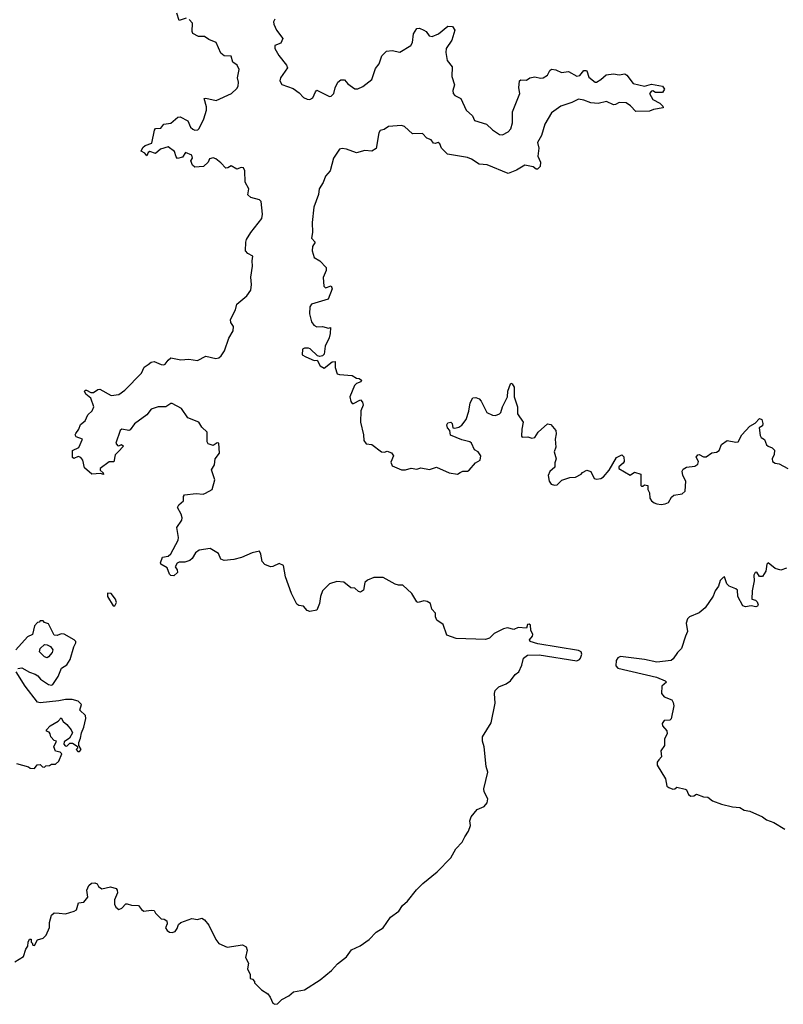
# Model space of a CAD drawing. Extents: x 2551545 to 2886624, y 315747 to 489036.
# Tile 50 of 119: x 2626609 to 2632044, y 360602 to 367610. Entities that reach past the tile are written whole.
import ezdxf

# ---------------------------------------------------------------- set-up
doc = ezdxf.new("R2010")
doc.units = 0

msp = doc.modelspace()

# ---------------------------------------------------------------- linework, layer by layer
at = {"layer": '0CON10XD'}
for points in [[(2627795, 367620), (2627744.2, 367605), (2627728.5, 367655)], [(2628521.9, 363585), (2628500, 363645), (2628485.8, 363725.8), (2628455, 363740), (2628411.7, 363718.3), (2628395, 363716), (2628353, 363733), (2628334.3, 363754.3), (2628326.1, 363806.1), (2628315, 363826.2), (2628264.2, 363815.8), (2628188.8, 363781.2), (2628132.4, 363767.6), (2628065, 363760.8), (2628040.9, 363770.9), (2628025, 363810), (2627965, 363846.7), (2627886.7, 363835), (2627860.8, 363815), (2627836.1, 363773.9), (2627820.2, 363759.8), (2627785, 363747.8), (2627745, 363747.5), (2627728.8, 363741.2), (2627716.7, 363715), (2627730, 363695), (2627732.5, 363675), (2627705, 363651.2), (2627685, 363654), (2627675, 363664), (2627657.6, 363707.6), (2627614.1, 363734.1), (2627610.9, 363745), (2627625, 363783.8), (2627665, 363791.9), (2627685, 363808.9), (2627735.9, 363905), (2627738.6, 363925), (2627727.9, 363995), (2627762.5, 364047.5), (2627765.3, 364065), (2627758.9, 364091.1), (2627732.3, 364137.7), (2627742.3, 364157.7), (2627773.8, 364185), (2627774.4, 364215.5), (2627781.7, 364228.3), (2627865, 364237.5), (2627915, 364233.3), (2627930.7, 364239.3), (2627978.8, 364265), (2627998, 364335), (2627974, 364405), (2627995, 364442.5), (2628001.2, 364485), (2628030.8, 364525), (2628027.5, 364595), (2628015, 364597.5), (2627985, 364580), (2627950.5, 364590.4), (2627943.8, 364605), (2627943.3, 364675), (2627905, 364710), (2627885, 364746.2), (2627805, 364776), (2627761.2, 364841.2), (2627695, 364877.5), (2627685, 364877.5), (2627650, 364855), (2627595, 364853.8), (2627545, 364836.7), (2627513.5, 364796.5), (2627427.3, 364732.7), (2627395, 364691.2), (2627385, 364686.2), (2627335, 364696.2), (2627325, 364686.7), (2627293.8, 364595), (2627305, 364580), (2627315, 364577.5), (2627333.6, 364586.4), (2627348.8, 364575), (2627308.8, 364535), (2627288.3, 364511.7), (2627278.3, 364461.7), (2627245, 364462.5), (2627182, 364415), (2627182.5, 364402.5), (2627202.5, 364385), (2627205, 364372.5), (2627185, 364380), (2627122.5, 364375), (2627070.8, 364420.8), (2627058.5, 364475), (2627045, 364492.9), (2627025, 364500.8), (2626995, 364486.7), (2626985, 364492.5), (2626986, 364544), (2627030.6, 364565), (2627056.7, 364625), (2627011.1, 364641.1), (2627004.4, 364654.4), (2627007.5, 364665), (2627030, 364695), (2627042.5, 364727.5), (2627076.1, 364753.9), (2627093.8, 364796.2), (2627125, 364826), (2627137.8, 364855), (2627115, 364916.7), (2627078.8, 364945), (2627070, 364965), (2627076.4, 364973.6), (2627085, 364974), (2627115, 364957.1), (2627134.3, 364955.7), (2627165, 364977.1), (2627179.7, 364979.7), (2627260, 364935), (2627315, 364942.3), (2627358.3, 364971.7), (2627475.8, 365094.3), (2627495, 365136.7), (2627522.5, 365155), (2627545, 365172.9), (2627565, 365176.9), (2627615, 365155.8), (2627635, 365154.2), (2627645, 365158), (2627665, 365187.5), (2627685, 365202.2), (2627755, 365189.2), (2627813.1, 365193.1), (2627875, 365184.5), (2627934.5, 365215.5), (2628005, 365198.6), (2628026.4, 365203.6), (2628042.2, 365217.8), (2628066.4, 365253.6), (2628096.7, 365343.2), (2628129.3, 365395), (2628130, 365425), (2628112.1, 365455), (2628109.3, 365475), (2628144.8, 365545.2), (2628153.9, 365586.1), (2628225.7, 365644.3), (2628253.4, 365685), (2628258.4, 365725), (2628253.4, 365776.6), (2628265.7, 365855), (2628262.7, 365892.7), (2628267.7, 365927.7), (2628233.8, 365945), (2628216.7, 365965), (2628218.1, 366025), (2628223.5, 366045), (2628254.4, 366095), (2628331.4, 366195), (2628338.1, 366225), (2628328.8, 366315), (2628315, 366326.7), (2628255, 366343.3), (2628232.3, 366362.3), (2628240, 366405), (2628213.6, 366453.6), (2628211.2, 366535), (2628202.5, 366555), (2628185, 366557.5), (2628155, 366546.7), (2628115, 366570), (2628090, 366555), (2628075, 366553.3), (2628041.7, 366591.7), (2628005, 366620), (2627985, 366626.7), (2627960.7, 366619.3), (2627950, 366595), (2627916.7, 366565), (2627855, 366560.8), (2627840, 366575), (2627827.5, 366605), (2627838.8, 366625), (2627833.3, 366645), (2627790, 366665), (2627768.1, 366631.9), (2627732, 366622), (2627722.7, 366632.7), (2627710.8, 366670.8), (2627665, 366703.8), (2627612.1, 366687.9), (2627575, 366657.5), (2627535, 366672.5), (2627522.5, 366665), (2627515, 366640), (2627499.3, 366659.3), (2627473.9, 366673.9), (2627485, 366700), (2627501.2, 366715), (2627548.8, 366731.2), (2627567.4, 366822.6), (2627575, 366834.2), (2627613.3, 366836.7), (2627635, 366865.5), (2627685, 366872.3), (2627735, 366915.6), (2627751.4, 366918.6), (2627805, 366890.8), (2627825.8, 366845.8), (2627841.1, 366831.1), (2627855, 366824.4), (2627875.8, 366825), (2627886.7, 366835), (2627920.5, 366905), (2627938.9, 366965), (2627938.8, 366988.8), (2627921.7, 367048.3), (2627935, 367050.8), (2628006.3, 367033.7), (2628115.6, 367085), (2628155, 367119.2), (2628165, 367136.7), (2628167.5, 367165), (2628158.9, 367195), (2628170.4, 367255), (2628157.1, 367287.1), (2628125, 367306.7), (2628115, 367350), (2628065, 367351.4), (2628041.2, 367371.2), (2628006.4, 367446.4), (2627955, 367468.8), (2627925, 367490), (2627880.9, 367490.9), (2627841.5, 367511.5), (2627835.7, 367525), (2627838, 367585), (2627815, 367610)], [(2628425, 367612.9), (2628414.5, 367594.5), (2628416.8, 367576.8), (2628437.1, 367535), (2628481.4, 367475), (2628466.5, 367443.5), (2628425, 367425.5), (2628424.7, 367405), (2628454.2, 367354.2), (2628507.1, 367285), (2628513.9, 367266.1), (2628464.4, 367195), (2628461.4, 367175), (2628475, 367148.8), (2628555, 367120), (2628599.1, 367089.1), (2628630, 367055), (2628655, 367044.2), (2628675, 367042.5), (2628695.7, 367054.3), (2628713.9, 367096.1), (2628725, 367107.5), (2628815, 367062), (2628826.7, 367065), (2628843.8, 367085), (2628853.8, 367125), (2628872.5, 367165), (2628895, 367180.6), (2628920.9, 367180.9), (2628943.3, 367153.3), (2628995, 367118.1), (2629015, 367116.7), (2629050.8, 367135), (2629115.8, 367184.2), (2629142.4, 367262.4), (2629166.9, 367295), (2629186.8, 367353.2), (2629220.8, 367385), (2629259.7, 367389.7), (2629315, 367379.2), (2629391.9, 367425), (2629405, 367446.7), (2629412, 367508), (2629435, 367547.1), (2629455, 367548.5), (2629485.9, 367535.9), (2629501.1, 367525), (2629522.2, 367495), (2629545, 367489.3), (2629590.5, 367509.5), (2629655, 367562.5), (2629690, 367560), (2629705.8, 367535), (2629683.8, 367465), (2629645.4, 367405), (2629641.1, 367375), (2629650.3, 367320.3), (2629686.9, 367275), (2629684.1, 367204.1), (2629704.7, 367145), (2629692.9, 367105), (2629695, 367083.3), (2629705, 367069.2), (2629749.8, 367049.8), (2629785.6, 366965.6), (2629832.5, 366925), (2629845, 366892), (2629931.2, 366865), (2629974.2, 366825), (2630025, 366793.1), (2630045, 366790), (2630085, 366810.8), (2630105, 366833.8), (2630117.1, 366875), (2630115.3, 366954.7), (2630167.5, 367085), (2630161.9, 367125), (2630166.2, 367175), (2630175, 367180.8), (2630215, 367179.2), (2630240, 367195), (2630275, 367201.9), (2630315, 367193.5), (2630335, 367195.6), (2630365, 367214.3), (2630381.1, 367248.9), (2630395, 367257.8), (2630425, 367252.5), (2630465, 367233.8), (2630515, 367241.2), (2630575, 367208.6), (2630595, 367213.3), (2630625, 367247.1), (2630638.9, 367248.9), (2630645.8, 367245), (2630660.1, 367200.1), (2630705, 367165.8), (2630715, 367165.8), (2630746, 367184), (2630782.5, 367217.5), (2630835.4, 367225.4), (2630875, 367216.9), (2630915, 367224.4), (2630930.8, 367215), (2630974.3, 367154.3), (2631055, 367137.5), (2631105, 367150), (2631185, 367136.2), (2631197.5, 367115), (2631185, 367092.5), (2631135, 367092.5), (2631115, 367102.5), (2631105, 367100), (2631092.5, 367085), (2631115, 367042.5), (2631166, 367016), (2631187.5, 366995), (2631188.3, 366981.7), (2631118.8, 366971.2), (2631091.7, 366958.3), (2630995, 366956.2), (2630956.8, 366996.8), (2630925, 367017.5), (2630875, 367021.2), (2630848.8, 367005), (2630835, 367003.5), (2630785, 367027.1), (2630725, 367012.9), (2630675, 367018.6), (2630625, 367037.5), (2630585, 367043.1), (2630539.2, 367020.8), (2630461.4, 366995), (2630393, 366947), (2630346.7, 366865), (2630323.8, 366785), (2630295.3, 366735), (2630303.5, 366695), (2630297.6, 366637.6), (2630316, 366595), (2630314.3, 366565), (2630295, 366545.7), (2630285, 366545.7), (2630262.4, 366562.4), (2630205, 366574.6), (2630145, 366538.8)], [(2630145, 366538.8), (2630085, 366515.5), (2629935, 366576), (2629880.2, 366580.2), (2629825, 366617.5), (2629795, 366629.2), (2629653.1, 366653.1), (2629610, 366695), (2629598.8, 366725), (2629586.7, 366735), (2629565, 366727.5), (2629555, 366730), (2629536.7, 366755), (2629506.4, 366766.4), (2629475, 366800), (2629405, 366798), (2629348.8, 366848.8), (2629326.1, 366856.1), (2629235, 366850), (2629202, 366828), (2629175, 366821.8), (2629165.4, 366805), (2629146.1, 366693.9), (2629115, 366672.9), (2629065, 366679.6), (2629005, 366662.5), (2628935, 366687.8), (2628905, 366692.9), (2628885, 366688.6), (2628842.7, 366625), (2628818.2, 366535), (2628785, 366495.5), (2628768, 366452), (2628740, 366405), (2628734.5, 366365), (2628701.8, 366275), (2628690.3, 366165), (2628693.6, 366095), (2628685.8, 366055.8), (2628711.2, 366025), (2628693.8, 365996.2), (2628689.5, 365965), (2628705, 365916.7), (2628744.2, 365894.2), (2628791.2, 365845), (2628789.2, 365825), (2628769.2, 365775), (2628772.6, 365712.6), (2628785, 365702), (2628825, 365715.8), (2628834, 365695), (2628805, 365620), (2628685, 365585.7), (2628673.1, 365565), (2628671.5, 365515), (2628685, 365458.8), (2628702.5, 365435), (2628725, 365422.5), (2628765, 365426.7), (2628806.4, 365413.6), (2628820, 365420), (2628818.6, 365375), (2628811.2, 365345), (2628782.5, 365285), (2628775, 365230), (2628765, 365217.5), (2628745, 365212.5), (2628728.3, 365218.3), (2628676.1, 365266.1), (2628665, 365272.5), (2628635, 365272.5), (2628622.5, 365265), (2628620, 365225), (2628645, 365210), (2628705, 365183.3), (2628726.7, 365186.7), (2628746.7, 365145), (2628775, 365130), (2628832.5, 365175), (2628855, 365177.5), (2628853.3, 365135), (2628869.3, 365089.3), (2628885, 365083.3), (2628975, 365076.7), (2629005, 365057.5), (2629026.2, 365056.2), (2629042.5, 365045), (2629038, 365032), (2629005, 365020), (2628992.9, 365007.1), (2628958, 364925), (2628965, 364892.5), (2628975, 364878.8), (2628985, 364878), (2629033.6, 364903.6), (2629048.6, 364888.6), (2629054, 364865), (2629038, 364825), (2629033.8, 364745), (2629056.2, 364655), (2629058.8, 364615), (2629075, 364592), (2629115, 364586), (2629184.1, 364534.1), (2629205, 364531.2), (2629225, 364538.8), (2629256.4, 364526.4), (2629270, 364505), (2629250.5, 364459.6), (2629260, 364435), (2629326.4, 364406.4), (2629355, 364406.2), (2629395, 364418.8), (2629435, 364410.8), (2629465, 364420), (2629525, 364407.5), (2629575, 364424), (2629665, 364384), (2629725, 364374.3), (2629744.1, 364385.9), (2629763.9, 364396.1), (2629795, 364396.2), (2629807.5, 364402.5), (2629852.5, 364455), (2629886.4, 364473.6), (2629890, 364505), (2629873, 364533), (2629845, 364547.5), (2629823.8, 364595), (2629813.3, 364605), (2629755, 364619.2), (2629675, 364653.3), (2629670, 364685), (2629653.8, 364705), (2629648.8, 364725), (2629655, 364740), (2629677.5, 364745), (2629686.7, 364735), (2629692.5, 364705), (2629705, 364701.2), (2629735, 364708.6), (2629755, 364722.9), (2629785.6, 364765), (2629806.7, 364823.3), (2629816.2, 364883.8), (2629835, 364918.8), (2629855, 364920.8), (2629880.3, 364910.3), (2629894.4, 364894.4), (2629933.8, 364815), (2629975, 364793.8), (2629995, 364792), (2630025, 364804.3), (2630034.3, 364815), (2630045.5, 364855), (2630080.6, 364925), (2630083.3, 364965), (2630102.3, 365017.7), (2630105, 365022.5), (2630115, 365018.8), (2630128.9, 364995), (2630128.9, 364925), (2630152.3, 364855), (2630153.1, 364805), (2630191.4, 364745), (2630184, 364695), (2630180, 364645), (2630185, 364637.5), (2630225, 364641.2), (2630255, 364631.2), (2630275, 364636.7), (2630300, 364675), (2630365, 364732.9), (2630388.3, 364728.3), (2630424.4, 364685), (2630427.6, 364662.4), (2630419.4, 364625), (2630423.9, 364566.1), (2630412, 364535), (2630426.2, 364485), (2630416.7, 364455), (2630417.5, 364425), (2630382.5, 364395), (2630370, 364365), (2630376.7, 364325), (2630392.5, 364305), (2630415, 364296.7), (2630435, 364300), (2630468.3, 364331.7), (2630525, 364351.2), (2630565, 364353.8), (2630605.8, 364374.2), (2630615, 364386.7), (2630645, 364403.3), (2630673.9, 364393.9), (2630697.5, 364345), (2630715, 364338.8), (2630745, 364343.8), (2630765, 364356.7), (2630805, 364403.3), (2630855.8, 364494.2), (2630895, 364512.5), (2630909.2, 364499.2), (2630910.5, 364465), (2630905, 364452.5), (2630873.1, 364426.9), (2630874.2, 364415), (2630955, 364366.7), (2630985, 364388.8), (2631030, 364375), (2631030, 364295), (2631035, 364290), (2631045, 364290), (2631055, 364300), (2631080, 364295), (2631080, 364265), (2631091.7, 364241.7), (2631093.3, 364205), (2631106.7, 364185), (2631125, 364170), (2631144.1, 364164.1), (2631175, 364158.8), (2631203.3, 364163.3), (2631225.5, 364174.5), (2631248.7, 364211.3), (2631265, 364226), (2631325, 364234), (2631346.2, 364255), (2631350, 364325), (2631327.5, 364365), (2631322.9, 364397.1), (2631330, 364410), (2631355.3, 364424.6), (2631415, 364432.3), (2631435.6, 364445), (2631439.2, 364465), (2631422.9, 364495), (2631435, 364512), (2631445.9, 364515.9), (2631475, 364499.2), (2631495, 364499.4), (2631535, 364526), (2631567.5, 364532.5), (2631586.1, 364543.9), (2631604.5, 364585.5), (2631645, 364614.2), (2631705, 364602), (2631722.5, 364605), (2631747.8, 364655), (2631805, 364716.2), (2631843, 364737), (2631875, 364770), (2631890, 364765), (2631898.6, 364735), (2631895, 364720), (2631872.5, 364705), (2631880, 364650), (2631886.7, 364636.7), (2631910.7, 364620.7), (2631925, 364583.3), (2631935, 364573.3), (2631965, 364563.3), (2631980, 364545), (2631978.8, 364515), (2631963.3, 364485), (2631966.7, 364465), (2631985, 364454), (2632015, 364448), (2632076.7, 364415)], [(2632066.7, 363705), (2632025, 363692), (2631985, 363704.3), (2631935, 363743.8), (2631925.9, 363734.1), (2631920, 363685), (2631895, 363646.7), (2631875, 363646.7), (2631855, 363677.5), (2631843.3, 363675), (2631833.3, 363655), (2631836.2, 363615), (2631823.3, 363545), (2631820, 363485), (2631845, 363477.5), (2631857.1, 363467.1), (2631863.8, 363445), (2631860, 363435), (2631848.6, 363431.4), (2631815, 363437.1), (2631775, 363430), (2631755, 363438), (2631720.8, 363505), (2631718.7, 363548.7), (2631705, 363560), (2631658.3, 363578.3), (2631642, 363595), (2631625, 363643.3), (2631615, 363638.8), (2631595, 363619.2), (2631582, 363578), (2631558.6, 363545), (2631544.4, 363505.6), (2631487.2, 363422.8), (2631445, 363388.2), (2631375, 363358.9), (2631361.5, 363345), (2631353, 363315), (2631361.8, 363255), (2631347.3, 363222.7), (2631319.4, 363135), (2631290.6, 363105), (2631260.3, 363059.7), (2631245, 363049.4), (2631142.8, 363037.2), (2631055, 363056.5), (2630885, 363076.4), (2630865, 363068.2), (2630855, 363048), (2630851.9, 363011.9), (2630865, 362993.5), (2631140.5, 362930.5), (2631203.3, 362905), (2631212.5, 362895), (2631180, 362865), (2631176.7, 362815), (2631195, 362790), (2631249.5, 362769.6), (2631260.8, 362750.8), (2631264.3, 362725), (2631245, 362633.3), (2631235, 362623.3), (2631195, 362622.5), (2631180.7, 362599.3), (2631183.3, 362585), (2631215, 362547.5), (2631216.1, 362526.1), (2631197.8, 362492.2), (2631198.5, 362445), (2631172.1, 362405), (2631176.2, 362363.8), (2631158.2, 362341.8), (2631147.1, 362325), (2631146.9, 362305), (2631205, 362207.5), (2631214, 362155), (2631228, 362145), (2631256.8, 362133.2), (2631272.5, 362135), (2631285, 362146.7), (2631345, 362133.3), (2631355, 362127.5), (2631368.8, 362095), (2631385, 362084.4), (2631407.5, 362085), (2631425, 362097.5), (2631475, 362079.2), (2631505.8, 362075.8), (2631540.5, 362050.4), (2631605, 362026.2), (2631682.6, 362007.4), (2631733.2, 362003.2), (2631765, 361984.4), (2631805, 361977.2), (2631895, 361936.4), (2631924.8, 361914.8), (2631975.9, 361895.9), (2632055, 361848.7)], [(2626575, 360903.3), (2626635, 360942.5), (2626653.3, 360995), (2626667.5, 361015), (2626670, 361045), (2626680, 361065), (2626690, 361065), (2626690, 361045), (2626698.3, 361038.3), (2626701.7, 361021.7), (2626715, 361020), (2626735, 361060), (2626776.4, 361073.6), (2626797.5, 361095), (2626821.7, 361148.3), (2626821.2, 361185), (2626835, 361236.7), (2626855, 361252.5), (2626889.3, 361250.7), (2626935, 361246.7), (2626995.8, 361264.2), (2627012.5, 361275), (2627027, 361323), (2627065, 361330), (2627093.8, 361365), (2627086.7, 361415), (2627101.7, 361448.3), (2627120, 361465), (2627145, 361466.7), (2627159.3, 361459.3), (2627170.7, 361440.7), (2627193, 361423), (2627255, 361438.8), (2627295.9, 361425.9), (2627303.8, 361415), (2627306, 361395), (2627284, 361345), (2627283.9, 361313.9), (2627293.6, 361293.6), (2627315, 361277.5), (2627335, 361286.2), (2627365, 361316), (2627374.1, 361315.9), (2627405, 361306.7), (2627455, 361306.2), (2627475, 361277.5), (2627493.6, 361263.6), (2627545, 361272.5), (2627565, 361270), (2627575, 361250), (2627615, 361210), (2627637, 361207), (2627656.1, 361196.1), (2627658.8, 361175), (2627647.5, 361145), (2627658.3, 361128.3), (2627676.1, 361116.1), (2627695, 361113.3), (2627715, 361120), (2627729.5, 361140.4), (2627739.3, 361170.7), (2627756.4, 361183.6), (2627835, 361212), (2627875, 361204.5), (2627905, 361214.4), (2627925, 361202.9), (2627955.4, 361165.4), (2628005, 361063.3), (2628026.7, 361035), (2628085, 361008.8), (2628195, 361024.4), (2628220, 361010), (2628228.3, 360988.3), (2628216.7, 360935), (2628237.5, 360895), (2628230, 360855), (2628250, 360815), (2628250, 360785), (2628265, 360780), (2628280, 360765), (2628280, 360755), (2628330, 360705), (2628375, 360677.5), (2628392.7, 360652.7), (2628410.2, 360610.2), (2628425, 360601.9), (2628445, 360604.5), (2628475, 360636.2), (2628525, 360661.2), (2628558.6, 360691.4), (2628635, 360704.6), (2628748, 360775), (2628827.7, 360842.3), (2628869.9, 360890.1), (2628935, 360940), (2628970.9, 360989.1), (2629032.9, 361017.1), (2629097, 361063), (2629145, 361114.8), (2629195, 361145.2), (2629247, 361223), (2629306.4, 361263.6), (2629334.6, 361305.4), (2629369.2, 361335), (2629432.9, 361417.1), (2629478.3, 361461.7), (2629581.3, 361545), (2629676.6, 361643.4), (2629712.3, 361707.7), (2629758.9, 361755), (2629776.5, 361795), (2629804.2, 361835), (2629818.2, 361875), (2629812.1, 361907.9), (2629822.8, 361937.2), (2629865, 361987.8), (2629915, 362010.8), (2629935.6, 362035), (2629940.6, 362065), (2629915.4, 362115), (2629912.9, 362135), (2629941.8, 362255), (2629929.2, 362295), (2629915.4, 362435), (2629902.2, 362475), (2629902, 362505), (2629964, 362606), (2629993.1, 362745), (2629989.1, 362815), (2629993.6, 362835), (2630018.4, 362861.6), (2630072.3, 362882.3), (2630102.9, 362905), (2630135, 362950), (2630162.5, 362967.5), (2630183.8, 363015), (2630193.8, 363066.2), (2630224, 363086), (2630305, 363088), (2630575, 363047.3), (2630594.3, 363055), (2630600, 363065), (2630608.8, 363095), (2630605, 363110), (2630585, 363118.9), (2630297.8, 363167.8), (2630242.5, 363185), (2630237.5, 363195), (2630257.7, 363222.3), (2630260, 363235), (2630247.1, 363265), (2630245, 363301.2), (2630235, 363308.6), (2630223.8, 363305), (2630215, 363280), (2630157, 363283), (2630125, 363270), (2630081.7, 363281.7), (2630052.5, 363275), (2629985, 363240), (2629952.8, 363207.2), (2629925, 363197.5), (2629715, 363205.3), (2629649.3, 363229.3), (2629623.3, 363305), (2629577.5, 363335), (2629568.8, 363358.8), (2629568.1, 363385), (2629542.5, 363415), (2629532.5, 363455), (2629508.7, 363468.7), (2629485, 363473.1), (2629445, 363462), (2629435.8, 363465.8), (2629400, 363525), (2629335.6, 363585.6), (2629305, 363584.6), (2629282.1, 363592.1), (2629195, 363638.6), (2629130.2, 363639.8), (2629085, 363620), (2629065, 363603.8), (2629055, 363549.2), (2629035, 363535.5), (2629020, 363540), (2628995, 363564.2), (2628965, 363566), (2628915, 363605.6), (2628865, 363610.8), (2628815, 363594.2), (2628764.5, 363545), (2628749.5, 363505), (2628743.1, 363455), (2628723.8, 363406.2), (2628675, 363396.7), (2628655, 363404.3), (2628628.8, 363435), (2628595, 363440.6), (2628580.7, 363450.7), (2628542.4, 363525), (2628521.9, 363585)], [(2627285, 363437.5), (2627298.3, 363461.7), (2627292, 363485), (2627261.2, 363525), (2627235, 363528.6), (2627235, 363504.3), (2627275, 363437.5), (2627285, 363437.5)], [(2626595, 362992.5), (2626625, 362997.5), (2626680, 362965), (2626718.3, 362951.7), (2626739.3, 362939.3), (2626757.5, 362915), (2626815, 362877.5), (2626835, 362873.3), (2626845, 362877.5), (2626883.3, 362935), (2626906.7, 362993.3), (2626945, 363018.8), (2626968, 363055), (2626993.3, 363145), (2627007.5, 363175), (2627007.5, 363185), (2626997.5, 363195), (2626925, 363236), (2626905, 363238.8), (2626875, 363227.5), (2626855, 363230), (2626815, 363310), (2626785, 363320), (2626775, 363330), (2626755, 363330), (2626748.3, 363321.7), (2626735, 363320), (2626713.3, 363295), (2626700, 363235), (2626663.6, 363216.4), (2626582.5, 363125)], [(2626805, 363068), (2626785, 363073.8), (2626749.5, 363109.6), (2626755, 363133.3), (2626785, 363162), (2626805, 363161.2), (2626828.1, 363148.1), (2626844.2, 363125), (2626840.8, 363105), (2626815, 363073.8), (2626805, 363068)], [(2626586.2, 362316.2), (2626671.7, 362291.7), (2626683, 362283), (2626715, 362280), (2626733, 362307), (2626755, 362307.5), (2626771.7, 362291.7), (2626785, 362290), (2626795, 362300), (2626821.7, 362301.7), (2626835, 362310), (2626865, 362310), (2626888.3, 362331.7), (2626910, 362385), (2626897.5, 362397.5), (2626863, 362403), (2626852.5, 362435), (2626870, 362475), (2626855, 362480), (2626830, 362505), (2626827, 362527), (2626818.3, 362538.3), (2626800, 362545), (2626800, 362555), (2626827, 362583), (2626883, 362617), (2626905, 362640), (2626917.5, 362615), (2626945, 362593.3), (2626975.8, 362555.8), (2626983.8, 362535), (2626963, 362497), (2626925, 362470), (2626923, 362453), (2626931.7, 362441.7), (2626945, 362440), (2626965, 362460), (2626985, 362460), (2627018.3, 362438.3), (2627020, 362425), (2627010, 362415), (2627021.7, 362401.7), (2627035, 362400), (2627047.5, 362415), (2627030, 362445), (2627030, 362465), (2627042.5, 362495), (2627048.8, 362535), (2627066.7, 362575), (2627080, 362635), (2627077.3, 362657.3), (2627037.5, 362695), (2627050, 362735), (2627025, 362760), (2626981.7, 362771.7), (2626935, 362772), (2626888.8, 362761.2), (2626755, 362748), (2626735, 362753.3), (2626648, 362865), (2626583, 362967)]]:
    msp.add_lwpolyline(points, dxfattribs=at)

doc.saveas('drawing.dxf')
